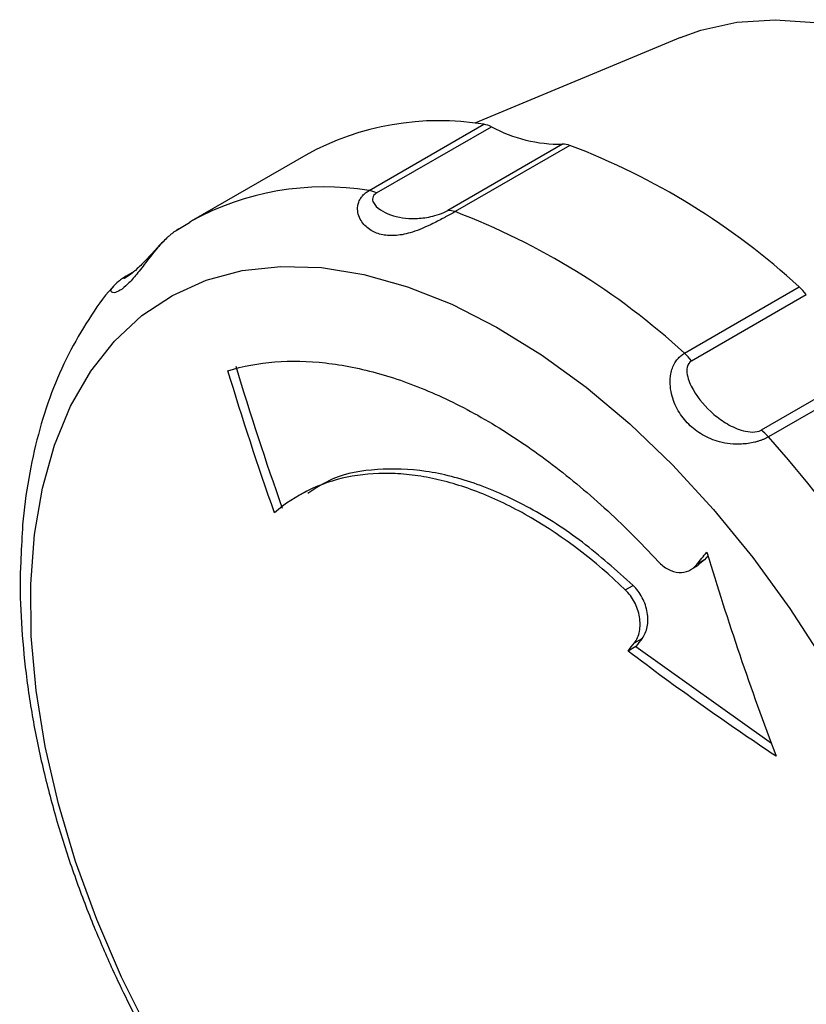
# Model space of a CAD drawing. Header units: millimetres. Extents: x 19 to 819, y 19 to 629.
# Tile 26 of 31: x 596 to 617, y 510 to 537. Entities that reach past the tile are written whole.
import ezdxf

# ---------------------------------------------------------------- set-up
doc = ezdxf.new("R2010")
doc.units = ezdxf.units.MM
doc.header["$LTSCALE"] = 3

msp = doc.modelspace()

# ---------------------------------------------------------------- linework, layer by layer
for p, q in [((613.749, 536.25), (608.082, 533.886)), ((605.174, 532.03), (608.336, 533.856)), ((605.381, 531.963), (608.543, 533.788)), ((610.504, 533.306), (607.342, 531.481)), ((610.704, 533.273), (607.542, 531.448)), ((603.435, 533.008), (600.274, 531.183)), ((600.232, 531.138), (599.864, 530.922)), ((600.231, 531.158), (600.274, 531.183)), ((598.658, 529.771), (598.511, 529.686)), ((598.502, 529.668), (598.559, 529.709)), ((598.559, 529.709), (598.637, 529.754)), ((613.859, 527.547), (617.02, 529.372)), ((614.053, 527.337), (617.215, 529.162)), ((619.132, 527.25), (615.97, 525.425)), ((619.335, 527.063), (616.173, 525.238)), ((603.45, 523.747), (603.237, 523.624)), ((614.507, 521.964), (614.412, 521.847)), ((614.032, 521.58), (614.246, 521.703)), ((614.412, 521.847), (614.198, 521.723)), ((614.412, 521.847), (614.241, 521.71)), ((612.231, 521.025), (612.445, 521.148)), ((612.519, 519.458), (612.306, 519.335)), ((612.483, 519.563), (612.696, 519.686)), ((612.519, 519.458), (616.259, 516.798))]:
    msp.add_line(p, q)
at = {"flags": 128}
for points in [[(613.749, 536.25), (614.314, 536.453), (615.303, 536.671), (616.354, 536.739), (617.457, 536.657)], [(595.856, 521.182), (595.958, 522.548), (596.176, 523.828), (596.51, 525.012), (596.955, 526.088), (597.508, 527.047), (598.164, 527.881), (598.916, 528.581), (599.759, 529.141), (600.683, 529.557), (601.682, 529.824), (602.746, 529.94), (603.865, 529.904), (605.029, 529.717), (606.228, 529.379), (607.45, 528.895), (608.686, 528.268), (609.922, 527.504), (611.149, 526.611), (612.356, 525.595), (613.53, 524.467), (614.662, 523.237), (615.742, 521.915), (616.759, 520.514), (617.705, 519.046)], [(599.134, 508.789), (598.356, 510.35), (597.674, 511.936), (597.093, 513.533), (596.618, 515.127), (596.255, 516.703), (596.005, 518.247), (595.871, 519.744), (595.856, 521.182)]]:
    msp.add_lwpolyline(points, dxfattribs=at)
for centre, radius, start, end in [((607.11, 526.349), 7.606, 80.7296, 118.8928), ((608.238, 533.2), 0.662, 62.6012, 81.5408), ((610.46, 537.353), 4.048, 241.7331, 270.6191), ((610.518, 532.772), 0.534, 69.6569, 91.5234), ((603.744, 514.938), 19.611, 47.3932, 69.2144), ((603.949, 524.523), 7.606, 80.7296, 118.8928), ((600.582, 513.113), 19.611, 47.3932, 69.2144), ((616.021, 528.253), 1.5, 37.2644, 48.2265), ((591.057, 502.892), 33.618, 26.4564, 41.6591)]:
    msp.add_arc(centre, radius, start, end)
for points, knots in [([(607.542, 531.448), (607.521, 531.435), (607.478, 531.411), (607.409, 531.372), (607.336, 531.332), (607.259, 531.29), (607.152, 531.232), (607.014, 531.16), (606.809, 531.06), (606.57, 530.954), (606.239, 530.837), (605.874, 530.771), (605.496, 530.801), (605.229, 530.916), (605.056, 531.062), (604.944, 531.204), (604.868, 531.373), (604.85, 531.542), (604.876, 531.685), (604.925, 531.794), (604.993, 531.888), (605.073, 531.966), (605.141, 532.009), (605.174, 532.03)], [0, 0, 0, 0, 0.017854, 0.03582, 0.054005, 0.072511, 0.091433, 0.129243, 0.167314, 0.228933, 0.290836, 0.398116, 0.499848, 0.601538, 0.655375, 0.709341, 0.771405, 0.832696, 0.870739, 0.908557, 0.939816, 0.970141, 1, 1, 1, 1]), ([(605.381, 531.963), (605.317, 531.926), (605.252, 531.827), (605.296, 531.654), (605.548, 531.421), (605.967, 531.279), (606.448, 531.247), (606.791, 531.286), (607.106, 531.371), (607.277, 531.443), (607.342, 531.481)], [0, 0, 0, 0, 0.0275136, 0.0550272, 0.1100544, 0.2201088, 0.2751361, 0.3301633, 0.3576769, 0.3851905, 0.3851905, 0.3851905, 0.3851905]), ([(599.934, 530.973), (599.913, 530.961), (599.871, 530.935), (599.807, 530.891), (599.741, 530.841), (599.675, 530.786), (599.63, 530.745), (599.608, 530.725)], [0, 0, 0, 0, 0.195283, 0.391793, 0.590686, 0.793073, 1, 1, 1, 1]), ([(599.608, 530.725), (599.521, 530.636), (599.291, 530.404), (598.99, 530), (598.71, 529.639), (598.473, 529.384), (598.261, 529.233), (598.098, 529.196), (598.035, 529.264), (598.116, 529.36), (598.139, 529.388)], [0, 0, 0, 0, 0.095811, 0.251599, 0.3876, 0.516492, 0.645317, 0.781589, 0.937153, 1, 1, 1, 1]), ([(599.579, 530.697), (599.525, 530.644), (599.424, 530.546), (599.253, 530.359), (599.077, 530.166), (598.915, 529.994), (598.656, 529.748), (598.565, 529.687), (598.493, 529.638)], [0, 0, 0, 0, 0.082787, 0.155751, 0.285563, 0.406389, 0.524417, 1, 1, 1, 1]), ([(598.497, 529.677), (598.457, 529.653), (598.374, 529.602), (598.229, 529.496), (598.152, 529.408), (598.1, 529.348)], [0, 0, 0, 0, 0.226928, 0.473862, 1, 1, 1, 1]), ([(598.493, 529.638), (598.457, 529.62), (598.404, 529.594), (598.428, 529.625), (598.484, 529.664), (598.535, 529.694), (598.559, 529.709)], [0, 0, 0, 0, 0.482972, 0.734827, 0.87326, 1, 1, 1, 1]), ([(598.137, 529.39), (598.123, 529.375), (597.862, 529.105), (597.439, 528.48), (596.874, 527.521), (596.414, 526.459), (596.047, 525.317), (595.784, 524.099), (595.626, 522.958), (595.599, 522.205), (595.587, 521.897)], [0, 0, 0, 0, 0.008216, 0.152058, 0.297973, 0.44582, 0.595176, 0.745477, 0.896175, 1, 1, 1, 1]), ([(601.286, 527.064), (602.116, 527.316), (603.013, 527.386), (604.459, 527.223), (604.96, 527.123), (605.97, 526.835), (606.48, 526.649), (607.511, 526.191), (608.033, 525.921), (609.087, 525.291), (609.609, 524.939), (610.639, 524.164), (611.148, 523.742), (612.154, 522.826), (612.653, 522.33), (613.137, 521.804)], [0, 0, 0, 0, 0.25, 0.25, 0.375, 0.375, 0.5, 0.5, 0.625, 0.625, 0.75, 0.75, 0.875, 0.875, 1, 1, 1, 1]), ([(616.173, 525.238), (616.152, 525.226), (616.109, 525.203), (616.038, 525.171), (615.962, 525.142), (615.88, 525.115), (615.765, 525.084), (615.614, 525.055), (615.388, 525.035), (615.12, 525.042), (614.749, 525.109), (614.35, 525.277), (613.964, 525.571), (613.716, 525.89), (613.575, 526.183), (613.495, 526.433), (613.456, 526.703), (613.473, 526.945), (613.524, 527.139), (613.59, 527.277), (613.67, 527.39), (613.757, 527.481), (613.825, 527.525), (613.859, 527.547)], [0, 0, 0, 0, 0.017854, 0.03582, 0.054005, 0.072511, 0.091433, 0.129243, 0.167314, 0.228933, 0.290835, 0.398116, 0.499848, 0.601538, 0.655375, 0.709341, 0.771405, 0.832696, 0.870739, 0.908558, 0.939816, 0.970141, 1, 1, 1, 1]), ([(614.053, 527.337), (613.988, 527.299), (613.915, 527.167), (613.933, 526.875), (614.143, 526.398), (614.542, 525.942), (615.033, 525.584), (615.394, 525.418), (615.728, 525.359), (615.905, 525.387), (615.97, 525.425)], [0, 0, 0, 0, 0.0275136, 0.0550272, 0.1100544, 0.2201088, 0.2751361, 0.3301633, 0.3576769, 0.3851905, 0.3851905, 0.3851905, 0.3851905]), ([(612.445, 521.148), (611.983, 521.561), (611.059, 522.387), (609.604, 523.317), (608.15, 523.977), (606.726, 524.344), (605.39, 524.378), (604.272, 524.2), (603.71, 523.829), (603.487, 523.682)], [0, 0, 0, 0, 0.15018, 0.300361, 0.450539, 0.600716, 0.750955, 0.901193, 1, 1, 1, 1]), ([(612.231, 521.025), (611.393, 521.828), (610.528, 522.489), (609.414, 523.139), (609.19, 523.26), (608.745, 523.48), (608.524, 523.579), (607.864, 523.846), (607.43, 523.983), (606.785, 524.125), (606.571, 524.162), (606.149, 524.214), (605.942, 524.229), (605.334, 524.241), (604.944, 524.206), (604.196, 524.051), (603.835, 523.928), (603.166, 523.601), (602.855, 523.396), (602.569, 523.15)], [0, 0, 0, 0, 0.25, 0.25, 0.3125, 0.3125, 0.375, 0.375, 0.5, 0.5, 0.5625, 0.5625, 0.625, 0.625, 0.75, 0.75, 0.875, 0.875, 1, 1, 1, 1]), ([(595.587, 521.897), (595.58, 521.76), (595.546, 521.182), (595.587, 520.12), (595.709, 518.722), (595.93, 517.301), (596.236, 515.873), (596.623, 514.454), (597.077, 513.072), (597.573, 511.776), (598.055, 510.66), (598.527, 509.666), (599.001, 508.735), (599.359, 508.102), (599.54, 507.781)], [0, 0, 0, 0, 0.031648, 0.133164, 0.234213, 0.334646, 0.434238, 0.532568, 0.628697, 0.720059, 0.801422, 0.861927, 0.93016, 1, 1, 1, 1]), ([(613.137, 521.804), (613.22, 521.715), (613.311, 521.644), (613.504, 521.541), (613.605, 521.512), (613.895, 521.492), (614.075, 521.571), (614.198, 521.723)], [0, 0, 0, 0, 0.25, 0.25, 0.5, 0.5, 1, 1, 1, 1]), ([(612.696, 519.686), (612.763, 519.772), (612.81, 519.88), (612.858, 520.125), (612.858, 520.262), (612.811, 520.538), (612.764, 520.679), (612.63, 520.936), (612.544, 521.052), (612.445, 521.148)], [0, 0, 0, 0, 0.25, 0.25, 0.5, 0.5, 0.75, 0.75, 1, 1, 1, 1]), ([(612.483, 519.563), (612.55, 519.649), (612.597, 519.757), (612.644, 520.002), (612.645, 520.139), (612.598, 520.415), (612.551, 520.555), (612.417, 520.813), (612.331, 520.929), (612.231, 521.025)], [0, 0, 0, 0, 0.25, 0.25, 0.5, 0.5, 0.75, 0.75, 1, 1, 1, 1])]:
    msp.add_open_spline(points, degree=3, knots=knots)
for points in [[(605.381, 531.963), (605.311, 531.999), (605.24, 532.021), (605.174, 532.03)], [(607.542, 531.448), (607.472, 531.472), (607.405, 531.484), (607.342, 531.481)], [(614.053, 527.337), (613.993, 527.415), (613.927, 527.486), (613.859, 527.547)], [(602.569, 523.15), (602.112, 524.446), (601.684, 525.751), (601.286, 527.064)], [(601.5, 527.188), (601.898, 525.874), (602.325, 524.569), (602.782, 523.273)], [(616.173, 525.238), (616.109, 525.31), (616.04, 525.373), (615.97, 525.425)], [(614.198, 521.723), (614.29, 521.836), (614.382, 521.949), (614.474, 522.063)], [(614.474, 522.063), (615.05, 520.159), (615.686, 518.284), (616.383, 516.436)], [(612.306, 519.335), (612.365, 519.411), (612.424, 519.487), (612.483, 519.563)], [(612.696, 519.686), (612.637, 519.61), (612.578, 519.534), (612.519, 519.458)], [(616.383, 516.436), (614.981, 517.372), (613.622, 518.338), (612.306, 519.335)]]:
    msp.add_open_spline(points, degree=3)

doc.saveas('drawing.dxf')
